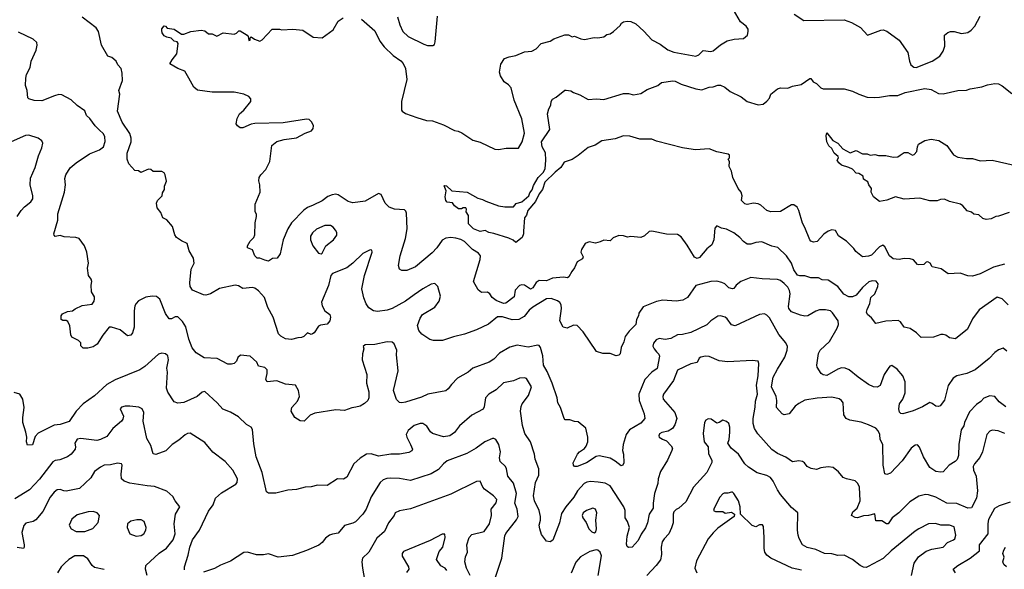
# Model space of a CAD drawing. Extents: x 1863118 to 1989590, y 394482 to 532474.
# Tile 78 of 215: x 1900434 to 1908473, y 474715 to 479202. Entities that reach past the tile are written whole.
import ezdxf

# ---------------------------------------------------------------- set-up
doc = ezdxf.new("R2010")
doc.units = 0

msp = doc.modelspace()

# ---------------------------------------------------------------- linework, layer by layer
at = {"layer": '0CON20XD'}
for points in [[(1903225.6, 479205.6), (1903335, 479111.2), (1903375, 479028), (1903410.2, 478980.2), (1903485, 478911.4), (1903547.4, 478867.4), (1903566, 478846), (1903585.6, 478804.4), (1903595.4, 478715), (1903550.8, 478535), (1903551.4, 478465), (1903556.2, 478455), (1903585, 478436.2), (1903677.5, 478405), (1903755, 478379.2), (1903805.6, 478375.6), (1903895, 478344), (1903985, 478298.8), (1904015, 478293.3), (1904045, 478278.8), (1904135, 478220), (1904195, 478201.4), (1904315, 478146), (1904345, 478142), (1904405, 478154.2), (1904505.8, 478154.2), (1904536.9, 478205), (1904555.5, 478275), (1904534, 478394), (1904471.8, 478545), (1904447.5, 478645), (1904425, 478671.1), (1904390.6, 478695), (1904359.4, 478745), (1904353.1, 478775), (1904361.7, 478838.3), (1904393.3, 478885), (1904430.8, 478899.2), (1904485, 478911.2), (1904555, 478940), (1904615, 478946.2), (1904650, 478965), (1904692.3, 479007.7), (1904765, 479025.8), (1904795, 479045.7), (1904885, 479078), (1904915, 479078), (1904945, 479063.3), (1904965, 479068.8), (1905015, 479046), (1905045, 479040), (1905125, 479056), (1905155, 479053.8), (1905205, 479061.2), (1905229.3, 479080.7), (1905255, 479086.7), (1905282.5, 479105), (1905337.5, 479155), (1905347.5, 479175), (1905365, 479186), (1905395, 479190), (1905425, 479187.5), (1905465, 479168), (1905529.8, 479109.8), (1905595, 479038.6), (1905662.8, 479002.8), (1905726.3, 478956.3), (1905775, 478936.7), (1905955, 478905.6), (1905980, 478915), (1906015, 478950), (1906077.1, 478942.9), (1906095, 478949.2), (1906155, 478998.1), (1906211.4, 479028.6), (1906266.6, 479043.4), (1906345, 479049.4), (1906375.6, 479075), (1906383.3, 479105), (1906381.1, 479125), (1906365, 479148.9), (1906318.5, 479185), (1906243.8, 479315)], [(1908495, 476496.2), (1908465, 476520), (1908425, 476506.2), (1908395.7, 476484.3), (1908350, 476435), (1908235, 476344.4), (1908166.4, 476313.6), (1908085, 476295.6), (1908054.5, 476275.5), (1908015.6, 476215), (1907985, 476096.7), (1907950.7, 476049.3), (1907935, 476043.3), (1907915, 476046.2), (1907885, 476070), (1907865, 476077.5), (1907805, 476041.1), (1907730.2, 476009.8), (1907645, 475985.7), (1907628.3, 475988.3), (1907618.7, 475998.7), (1907611.1, 476025), (1907617.5, 476065), (1907645.5, 476104.5), (1907663.8, 476155), (1907664.4, 476245), (1907645.5, 476295.5), (1907598.7, 476348.7), (1907555, 476378.8), (1907537.7, 476372.3), (1907523.8, 476355), (1907492, 476305), (1907458.8, 476215), (1907435, 476201.2), (1907405, 476206), (1907365, 476224.2), (1907279.2, 476285), (1907208, 476345), (1907175, 476358.5), (1907145, 476358.8), (1907115, 476349.6), (1907025, 476296.7), (1906995, 476303.3), (1906978.8, 476315), (1906946.2, 476365), (1906942.3, 476382.3), (1906955, 476477.5), (1906971.2, 476505), (1907045, 476574), (1907107.5, 476685), (1907120, 476715), (1907115.7, 476745), (1907070.4, 476810.4), (1907053.3, 476825), (1907014.6, 476834.6), (1906965, 476833.1), (1906935, 476823.8), (1906868.8, 476785), (1906845, 476781.1), (1906808.7, 476788.7), (1906735, 476818), (1906714.2, 476845), (1906710.3, 476860.3), (1906725.4, 476965), (1906720.5, 476990.5), (1906705, 477018.6), (1906675, 477048.6), (1906645, 477071.9), (1906620.9, 477080.9), (1906495.9, 477085.9), (1906405, 477098), (1906323.3, 477065), (1906284.3, 477035.7), (1906265, 477006.7), (1906255, 477004.2), (1906225, 477014.3), (1906190.8, 477045), (1906167.4, 477057.4), (1906125, 477067.7), (1906076.7, 477065), (1905955, 477031.4), (1905886, 476935), (1905848.3, 476911.7), (1905795, 476904.3), (1905685, 476911.9), (1905635, 476900.8), (1905525, 476858.1), (1905490, 476805), (1905487.5, 476785), (1905470.6, 476755), (1905464.4, 476715), (1905410.9, 476659.1), (1905378.8, 476615), (1905367.6, 476572.4), (1905346.2, 476525), (1905336.1, 476473.9), (1905325, 476462.5), (1905305, 476457.5), (1905256.4, 476476.4), (1905195, 476477.5), (1905145, 476492.5), (1905036.2, 476655), (1904985, 476706.7), (1904955, 476707.5), (1904905, 476683.8), (1904872.7, 476692.7), (1904844.5, 476745), (1904857.9, 476845), (1904854.6, 476874.6), (1904843.4, 476893.4), (1904825, 476907.5), (1904775, 476926.4), (1904736.4, 476923.6), (1904625, 476855.6), (1904595, 476831.4), (1904552, 476778), (1904510, 476755), (1904455, 476751.5), (1904375, 476775.5), (1904335, 476775.6), (1904263.2, 476716.8), (1904165, 476670), (1904065, 476634.2), (1903975, 476614), (1903886.1, 476583.9), (1903812.3, 476582.3), (1903781.7, 476591.7), (1903718, 476635), (1903694.4, 476664.4), (1903682.9, 476705), (1903704.4, 476765.6), (1903722, 476795), (1903824.3, 476855), (1903860.5, 476905), (1903869.5, 476945), (1903847.5, 477025), (1903825, 477048.8), (1903795, 477042.5), (1903726.2, 477005), (1903653.8, 476955), (1903584.4, 476905.6), (1903475.7, 476844.3), (1903435, 476830), (1903355, 476818.6), (1903323.3, 476825), (1903285, 476851.2), (1903263.7, 476883.7), (1903245, 476931.2), (1903227.8, 477005), (1903250, 477115), (1903312.5, 477305), (1903310, 477320), (1903295, 477322.5), (1903235.9, 477294.1), (1903155.7, 477214.3), (1903105, 477176), (1902988.8, 477131.2), (1902975.8, 477114.2), (1902956.9, 477033.1), (1902897.5, 476895), (1902904.3, 476865), (1902925.6, 476825.6), (1902965.7, 476795), (1902972.5, 476775), (1902965.8, 476744.2), (1902945, 476716.7), (1902891.7, 476708.3), (1902875, 476700), (1902837.5, 476645), (1902825, 476636.7), (1902815, 476633.3), (1902783.8, 476646.2), (1902755, 476616.7), (1902735, 476606.7), (1902705, 476606.2), (1902655, 476591.2), (1902605, 476596.2), (1902567.7, 476617.7), (1902547.3, 476637.3), (1902504.4, 476775), (1902461.5, 476851.5), (1902432.5, 476935), (1902385, 476988.2), (1902355, 477010.6), (1902335, 477016.9), (1902255, 477008.1), (1902220.3, 477030.3), (1902195, 477036), (1902065, 477008), (1901992.5, 476965), (1901953.9, 476953.9), (1901935.9, 476955.9), (1901844.4, 476994.4), (1901827.5, 477025), (1901824.5, 477054.5), (1901833.9, 477165), (1901857.7, 477215), (1901853.3, 477255), (1901818.6, 477315), (1901801.2, 477375), (1901755, 477396.7), (1901713.8, 477425), (1901701.2, 477445), (1901682.5, 477515), (1901635, 477567.5), (1901603.6, 477583.6), (1901587, 477627), (1901557.5, 477665), (1901552.5, 477705), (1901560, 477725), (1901596.7, 477765), (1901601.2, 477788.8), (1901617.5, 477815), (1901617, 477843), (1901632.5, 477885), (1901622.5, 477935), (1901613, 477953), (1901595, 477962.5), (1901525, 477962.5), (1901505, 477980), (1901485, 477981.2), (1901423.6, 477953.6), (1901405, 477967.5), (1901375, 477972.5), (1901326.7, 478025), (1901312.5, 478065), (1901311.7, 478111.7), (1901343.3, 478205), (1901344.3, 478234.3), (1901332.4, 478272.4), (1901271.5, 478365), (1901233.8, 478456.2), (1901253.3, 478595), (1901244.2, 478625), (1901273.8, 478705), (1901271.2, 478765), (1901263.3, 478805), (1901236.7, 478835), (1901222.5, 478865), (1901187.5, 478895), (1901154, 478904), (1901103.3, 478995), (1901078, 479105), (1901059.2, 479135), (1900945, 479222.2)], [(1906315, 477424.4), (1906265, 477462.7), (1906205, 477492.2), (1906165, 477500), (1906125, 477520), (1906110.3, 477499.7), (1906100.6, 477405), (1906084.4, 477365.6), (1906045, 477331.2), (1905985, 477262), (1905965, 477252), (1905945, 477264), (1905885, 477362.5), (1905835, 477429.2), (1905805, 477447.5), (1905715, 477450), (1905595, 477476.7), (1905575, 477472.5), (1905535, 477437.5), (1905506.4, 477423.6), (1905425, 477432.5), (1905397, 477427), (1905365, 477437.5), (1905325, 477440), (1905279.3, 477420.7), (1905255, 477396.7), (1905205, 477403.3), (1905175, 477387.5), (1905135, 477377.5), (1905085, 477390), (1905052.5, 477375), (1905020, 477325), (1905016.2, 477305), (1905034, 477265), (1905030, 477250), (1904985.8, 477225), (1904965, 477176.2), (1904942.4, 477147.6), (1904918.3, 477101.7), (1904906.1, 477096.1), (1904875, 477100.6), (1904815, 477095.9), (1904785, 477091.3), (1904735, 477070.7), (1904675, 477072.7), (1904652.1, 477057.9), (1904625, 477012.4), (1904605, 477001.9), (1904555, 477033.9), (1904535, 477037.3), (1904515, 477032.2), (1904478.5, 476995), (1904471.2, 476938.8), (1904403.2, 476886.8), (1904385, 476884.1), (1904325, 476909.8), (1904291.6, 476935), (1904272.9, 476965), (1904255, 476978.8), (1904205.6, 476975.6), (1904176.8, 476996.8), (1904140.8, 477065), (1904193.1, 477245), (1904195.7, 477275.7), (1904180, 477295), (1904132.5, 477325), (1904065, 477392.5), (1904035, 477408.8), (1903995, 477419.7), (1903955, 477424.6), (1903915, 477420), (1903885, 477403.1), (1903841.2, 477338.8), (1903801.5, 477298.5), (1903665, 477185.4), (1903595, 477154), (1903555, 477153.5), (1903536.4, 477166.4), (1903526.9, 477195), (1903539.6, 477275), (1903585.3, 477415), (1903599.3, 477495), (1903592.6, 477622.6), (1903587.9, 477637.9), (1903575, 477650.8), (1903495, 477655.5), (1903451.9, 477671.9), (1903417.8, 477705), (1903385.6, 477775), (1903365, 477784.3), (1903255, 477720.8), (1903155, 477708), (1903115, 477717.5), (1903035, 477771.9), (1903015, 477776.7), (1902986.8, 477773.2), (1902950, 477760), (1902905, 477722.5), (1902831.4, 477688.6), (1902785, 477668.1), (1902755, 477646.7), (1902652.7, 477545), (1902622.9, 477495), (1902585.8, 477405), (1902560.5, 477289.5), (1902537.5, 477255), (1902498.3, 477251.7), (1902465, 477232), (1902435, 477238), (1902395, 477256), (1902374.2, 477254.2), (1902355.6, 477275.6), (1902335, 477323.3), (1902295, 477338.8), (1902294.6, 477355.4), (1902316.6, 477393.4), (1902346.7, 477425), (1902353.3, 477445), (1902356.7, 477545), (1902367.5, 477595), (1902366.7, 477615), (1902356.7, 477635), (1902357.5, 477695), (1902398, 477795), (1902396.2, 477855), (1902387, 477887), (1902390, 477915), (1902402, 477935), (1902445, 477978), (1902475.6, 478045), (1902493.7, 478176.3), (1902535, 478207.1), (1902593, 478223), (1902695, 478237.5), (1902764.6, 478275.4), (1902816, 478295), (1902830.6, 478315), (1902832.9, 478335), (1902818.6, 478365), (1902797.8, 478387.8), (1902775, 478390.6), (1902585, 478360), (1902355, 478355.6), (1902325, 478349.5), (1902255, 478318.8), (1902235, 478320), (1902212.5, 478335), (1902203, 478353), (1902208.8, 478395), (1902230, 478435), (1902265.7, 478465), (1902320.8, 478535), (1902320.8, 478555), (1902305.7, 478575), (1902265, 478594.7), (1902185, 478610.2), (1902005, 478611.6), (1901885, 478626.2), (1901855, 478650.8), (1901815.5, 478725), (1901783.2, 478783.2), (1901726.7, 478805), (1901661.2, 478841.2), (1901678.1, 478875), (1901716.7, 478925), (1901727.7, 479007.7), (1901720.5, 479020.5), (1901695, 479028), (1901670.6, 479050.6), (1901635, 479058.5), (1901615, 479070), (1901598.6, 479095), (1901594.2, 479115), (1901595, 479126.7), (1901615, 479152.5), (1901625, 479150), (1901637.5, 479132.5), (1901695.6, 479125.6), (1901755.7, 479084.3), (1901775, 479084), (1901832.9, 479107.1), (1901915, 479118.1), (1901945, 479111.2), (1901975, 479086), (1902005, 479085.8), (1902045, 479067.1), (1902095, 479094), (1902185, 479083.5), (1902205, 479091.9), (1902225, 479111.4), (1902235, 479111.1), (1902291.2, 479075), (1902300, 479065), (1902305, 479033.8), (1902316.2, 479035), (1902317.5, 479055), (1902325, 479062.5), (1902352.5, 479042.5), (1902395, 479027.1), (1902415, 479037.5), (1902495, 479124), (1902555, 479126), (1902575, 479118.8), (1902665, 479124), (1902745, 479116.9), (1902829.6, 479059.6), (1902905, 479053.1), (1902995, 479120), (1903035, 479191.4), (1903075, 479218.8)], [(1903518.2, 479225), (1903539.4, 479160.6), (1903561.5, 479105), (1903605, 479065.6), (1903735, 479002.5), (1903765, 478992), (1903808.3, 478991.7), (1903820.7, 478999.3), (1903827.3, 479022.7), (1903845, 479230)], [(1906757.6, 479247.6), (1906835.7, 479195.7), (1907165, 479200), (1907225, 479180.6), (1907298.7, 479138.7), (1907357, 479077), (1907464, 479116), (1907485, 479118.8), (1907515, 479108.8), (1907615, 479034), (1907685.8, 478935), (1907698.5, 478865), (1907710, 478835), (1907734.5, 478814.5), (1907755, 478812.9), (1907885, 478863.3), (1907945.6, 478905), (1907973.3, 478945), (1907988.9, 478985), (1907986.2, 479075), (1908011.7, 479098.3), (1908033.9, 479106.1), (1908065, 479106.7), (1908125, 479089.2), (1908175, 479096.9), (1908204, 479116), (1908231.7, 479148.3), (1908275, 479231.2)], [(1901083.6, 478303.6), (1901052, 478335), (1901007.5, 478395), (1900979.1, 478419.1), (1900965, 478459.2), (1900905, 478502), (1900855, 478548.6), (1900778.6, 478588.6), (1900755, 478591.1), (1900718.3, 478581.7), (1900615, 478540), (1900551.7, 478541.7), (1900510, 478555), (1900500, 478565), (1900496.7, 478625), (1900481.2, 478665), (1900484.2, 478725), (1900491.4, 478755), (1900518.8, 478811.2), (1900529.4, 478865), (1900569.3, 478955), (1900576.9, 478995), (1900574.5, 479015), (1900544.1, 479044.1), (1900425, 479100.7)], [(1908475, 477205.6), (1908385, 477181.2), (1908275, 477128.5), (1908215, 477107.5), (1908175, 477112), (1908113.6, 477133.6), (1908015, 477126.7), (1907957.7, 477167.7), (1907885, 477183.3), (1907866.7, 477215), (1907850, 477225), (1907836.4, 477223.6), (1907815.8, 477204.2), (1907775, 477200), (1907765, 477203.3), (1907732.3, 477242.3), (1907705, 477251.2), (1907655, 477252.5), (1907615, 477244), (1907565, 477248.8), (1907535, 477273.8), (1907498.3, 477348.3), (1907480.7, 477360.7), (1907453, 477347), (1907389.3, 477280.7), (1907365, 477271.1), (1907315, 477265.8), (1907260.3, 477310.3), (1907243.8, 477335), (1907185, 477393.8), (1907154.2, 477414.2), (1907118.8, 477438.8), (1907095, 477480), (1907065, 477485.8), (1907035, 477475.8), (1906999.7, 477450.3), (1906945, 477392.5), (1906915, 477385.8), (1906895, 477394), (1906884.3, 477405), (1906846, 477505), (1906825, 477542.5), (1906797.1, 477645), (1906781.3, 477671.3), (1906755, 477692), (1906735, 477692), (1906645, 477637.5), (1906567.6, 477632.4), (1906535, 477643.3), (1906485, 477688), (1906465, 477698.6), (1906425, 477704.2), (1906375, 477693.3), (1906355, 477700), (1906327.5, 477725), (1906332, 477765), (1906326.2, 477795), (1906301.2, 477825), (1906256.7, 477915), (1906247, 477967), (1906227.5, 478005), (1906230, 478045), (1906220, 478065), (1906230, 478075), (1906230, 478095), (1906220, 478105), (1906125, 478124), (1906065, 478148.1), (1905951.2, 478138.8), (1905898.9, 478148.9), (1905845, 478157.1), (1905635, 478210.5), (1905595, 478228.1), (1905496.7, 478226.7), (1905415, 478251.2), (1905365, 478253.8), (1905295, 478229.2), (1905187.7, 478212.3), (1905131.7, 478178.3), (1905075, 478158.8), (1904995, 478093.8), (1904945, 478061.2), (1904879.7, 478040.3), (1904852.9, 477995), (1904805, 477958.5), (1904720.8, 477875), (1904702.2, 477815), (1904675, 477780), (1904645, 477718.9), (1904584.3, 477645), (1904572.2, 477607.8), (1904555.8, 477585), (1904546.7, 477475), (1904546.7, 477455), (1904536.1, 477423.9), (1904485, 477382.5), (1904462.5, 477402.5), (1904428.9, 477418.9), (1904305, 477457.5), (1904264.2, 477464.2), (1904235, 477480), (1904195, 477474.4), (1904140, 477495), (1904097.5, 477535), (1904097.5, 477605), (1904080, 477635), (1904082.5, 477655), (1904077.5, 477665), (1904055, 477667.5), (1904041.7, 477658.3), (1904018.3, 477658.3), (1903983.6, 477683.6), (1903967, 477707), (1903925, 477712.5), (1903912.5, 477725), (1903907.5, 477755), (1903917.5, 477805), (1903900, 477845), (1903905, 477850), (1903920, 477845), (1903963.8, 477803.8), (1904087.5, 477795), (1904175, 477744.3), (1904213.8, 477735), (1904239.6, 477719.6), (1904342.8, 477682.8), (1904394.5, 477674.5), (1904465, 477675.6), (1904488.9, 477701.1), (1904535, 477714.4), (1904592.1, 477765), (1904600.7, 477789.3), (1904618, 477812), (1904630.2, 477849.8), (1904666.9, 477915), (1904708.8, 477955), (1904724.5, 477985), (1904730.8, 478055), (1904726.2, 478115), (1904699.2, 478165), (1904694.3, 478205), (1904762, 478305), (1904743.8, 478435), (1904753.8, 478475), (1904770, 478505), (1904774, 478535), (1904785.9, 478554.1), (1904815, 478570), (1904884.2, 478625.8), (1904895, 478626.7), (1904935, 478622.5), (1904955, 478606.7), (1905007.7, 478587.7), (1905075, 478552), (1905145, 478556.2), (1905205, 478550), (1905365, 478598.8), (1905405, 478600), (1905445, 478590), (1905505, 478598.8), (1905558.8, 478631.2), (1905643.6, 478666.4), (1905675, 478688.8), (1905767, 478703), (1905785, 478701.4), (1905835.7, 478675.7), (1905955, 478638.1), (1906005, 478628.6), (1906065, 478651.1), (1906096.6, 478653.4), (1906135, 478668.8), (1906155, 478666.7), (1906190.5, 478650.5), (1906235, 478616.2), (1906325, 478573.8), (1906375, 478533.8), (1906465, 478506.2), (1906505, 478513.3), (1906535, 478537.5), (1906555, 478562.5), (1906567.5, 478595), (1906621.7, 478638.3), (1906645, 478646.2), (1906705, 478644), (1906745, 478660), (1906815, 478673.3), (1906885, 478722.5), (1906895, 478722.5), (1906914.1, 478694.1), (1906940.3, 478680.3), (1906975, 478646), (1906995, 478638.6), (1907165, 478638), (1907235, 478620), (1907285, 478593.3), (1907355, 478571.2), (1907415, 478566.2), (1907455, 478571.2), (1907535, 478584.2), (1907605, 478582.9), (1907665, 478609.1), (1907825, 478642), (1907875, 478633.8), (1907935, 478599.2), (1907975, 478597.5), (1908095, 478623.8), (1908165, 478626.7), (1908195, 478638.8), (1908290, 478655), (1908335, 478671.2), (1908395, 478682), (1908425, 478678.8), (1908455, 478663.8), (1908535, 478598.9)], [(1900414.3, 477595), (1900447.1, 477645), (1900475, 477675.7), (1900526, 477715), (1900540.9, 477739.1), (1900540.5, 477765), (1900518.9, 477855), (1900522.6, 477907.4), (1900560, 477995), (1900588.7, 478091.3), (1900616, 478155), (1900624, 478195), (1900614.4, 478214.4), (1900584.6, 478234.6), (1900509.1, 478260.9), (1900482.6, 478257.4), (1900315.5, 478184.5)], [(1908485, 476042.5), (1908432, 476082), (1908395, 476127.1), (1908355, 476131.9), (1908305, 476112), (1908282.5, 476085), (1908245, 476061.4), (1908189.8, 476000.2), (1908147.1, 475915), (1908142.6, 475887.4), (1908121.1, 475855), (1908102.9, 475735), (1908098.6, 475645), (1908087.9, 475612.1), (1908073.3, 475595), (1908023.3, 475565), (1907975, 475511.2), (1907955, 475507.1), (1907915, 475514.4), (1907865, 475547.1), (1907813, 475633), (1907782, 475712), (1907765, 475730.8), (1907745, 475728), (1907712.5, 475705), (1907638.1, 475601.9), (1907545, 475498.8), (1907515, 475488.8), (1907496.7, 475495), (1907484.4, 475565), (1907481.9, 475735), (1907460, 475775), (1907457.8, 475815), (1907444.6, 475844.6), (1907425, 475867.1), (1907365, 475894.5), (1907305, 475915.5), (1907212.4, 475932.4), (1907181.2, 475945), (1907164.3, 475975), (1907157.5, 476075), (1907145, 476093.8), (1907125, 476107.1), (1907065, 476121.4), (1906945, 476112.9), (1906845, 476096), (1906795, 476070), (1906765, 476046), (1906715.7, 475984.3), (1906675.8, 475975.8), (1906658.8, 475985), (1906614, 476035), (1906616.8, 476093.2), (1906611.5, 476125), (1906573.3, 476205), (1906586.4, 476285), (1906621.3, 476348.7), (1906681.9, 476448.1), (1906700, 476505), (1906702.2, 476535), (1906688.5, 476565), (1906633.2, 476633.2), (1906555, 476769.2), (1906535, 476790.8), (1906515, 476800), (1906475.6, 476794.4), (1906275, 476704.2), (1906245, 476712), (1906211.3, 476761.3), (1906195, 476774.3), (1906155, 476784.4), (1906135, 476781.4), (1906078.6, 476745), (1906045, 476711.2), (1905915, 476648.2), (1905845, 476631.4), (1905805, 476630), (1905751.7, 476598.3), (1905705, 476592.5), (1905655, 476599.4), (1905630.7, 476589.3), (1905608.3, 476561.7), (1905604.2, 476535.8), (1905613.3, 476515), (1905635, 476490.4), (1905652.6, 476472.6), (1905659.2, 476455), (1905639.1, 476355), (1905595, 476324.6), (1905538.1, 476265), (1905490.5, 476145), (1905493.3, 476093.3), (1905534.3, 475985), (1905537.1, 475945), (1905505, 475909.5), (1905414.2, 475855), (1905385, 475816.7), (1905361.2, 475735), (1905356, 475685), (1905363.8, 475655), (1905366, 475585), (1905360, 475565), (1905345, 475558.8), (1905295, 475599.2), (1905255, 475621.2), (1905165, 475641.4), (1905141.2, 475635), (1905061.2, 475585), (1904985, 475554), (1904965, 475553.3), (1904955.9, 475565.9), (1904954.5, 475585), (1904988.6, 475655), (1905005.8, 475675), (1905045, 475700.6), (1905058.8, 475721.2), (1905073.1, 475755), (1905074.4, 475795), (1905057.3, 475867.3), (1904995, 475920), (1904965, 475921.2), (1904925, 475936.2), (1904886.7, 475936.7), (1904880, 475945), (1904848.6, 476035), (1904826.9, 476075), (1904823.3, 476115), (1904782.5, 476235), (1904741.3, 476331.3), (1904712.3, 476382.3), (1904706.9, 476456.9), (1904686.5, 476526.5), (1904675, 476541.2), (1904663.9, 476543.9), (1904585, 476528.9), (1904495, 476545.6), (1904435, 476527.8), (1904351.1, 476478.9), (1904305, 476430), (1904266.7, 476405), (1904135, 476357.1), (1904095, 476324), (1904008.8, 476275), (1903960, 476225), (1903932.7, 476187.3), (1903915, 476173.3), (1903765.8, 476144.2), (1903715, 476121.4), (1903585, 476080.6), (1903555, 476074.4), (1903535, 476078), (1903512, 476102), (1903485.9, 476174.1), (1903524.5, 476335), (1903511.9, 476465), (1903513.3, 476505), (1903490.8, 476555), (1903475, 476568.6), (1903435, 476571.9), (1903335, 476550.6), (1903255, 476547.5), (1903238.8, 476535), (1903244, 476515), (1903232.9, 476475), (1903231.9, 476425), (1903267.5, 476305), (1903266.7, 476235), (1903284.2, 476165), (1903283.8, 476115), (1903277.5, 476092.5), (1903250.7, 476069.3), (1903215, 476046.7), (1903179.3, 476039.3), (1903145, 476033.8), (1903085, 476011.2), (1903015, 476016.2), (1902845, 475988.8), (1902806.4, 475973.6), (1902756.1, 475923.9), (1902725, 475926.7), (1902680, 475955), (1902650, 476005), (1902656, 476035), (1902702.2, 476087.8), (1902719.1, 476125), (1902712.1, 476175), (1902685, 476218.1), (1902605, 476225.6), (1902535, 476254), (1902455, 476246.7), (1902443.8, 476265), (1902455.8, 476315), (1902454, 476345), (1902435, 476361.4), (1902385, 476374.2), (1902370, 476405), (1902315.5, 476455.5), (1902237.7, 476462.3), (1902216.2, 476445), (1902203.8, 476415), (1902185, 476396.2), (1902165, 476388.8), (1902135, 476388.8), (1902045.5, 476435.5), (1901940.5, 476440.5), (1901875, 476483.3), (1901843, 476523), (1901814.7, 476594.7), (1901791.2, 476695), (1901765, 476738.6), (1901725, 476776.7), (1901705, 476776.2), (1901675, 476760), (1901655, 476760), (1901624.4, 476804.4), (1901579.3, 476919.3), (1901551.3, 476941.3), (1901515, 476945.5), (1901465, 476936.5), (1901405, 476906.9), (1901385, 476886), (1901374.4, 476865), (1901367.8, 476825), (1901367.8, 476692.2), (1901355.8, 476645), (1901342.3, 476627.7), (1901315, 476621.2), (1901255, 476670.8), (1901185, 476692.5), (1901165, 476692.5), (1901112.7, 476627.3), (1901065.7, 476554.3), (1901035, 476531.2), (1900990.7, 476519.3), (1900951.7, 476521.7), (1900935, 476540), (1900932.5, 476565), (1900915, 476582.5), (1900860.7, 476610.7), (1900850.7, 476630.7), (1900844.2, 476704.2), (1900828.1, 476738.1), (1900815, 476746.2), (1900786.2, 476746.2), (1900773.3, 476755), (1900774, 476785), (1900785, 476801.2), (1900825, 476819.2), (1900865, 476826.2), (1900888.6, 476841.4), (1900945, 476868.8), (1901025, 476880), (1901042.5, 476905), (1901046.4, 476923.6), (1901045, 476940), (1901021.7, 476981.7), (1901017.5, 477035), (1901022.5, 477065), (1901017.5, 477085), (1900997.5, 477115), (1900987.5, 477175), (1900996.7, 477215), (1900983.3, 477305), (1900963.3, 477355), (1900920, 477415), (1900893, 477423), (1900798.3, 477428.3), (1900765, 477440), (1900725, 477433.3), (1900715, 477442.5), (1900712.9, 477455), (1900746.2, 477565), (1900746.1, 477616.1), (1900800.6, 477795), (1900808.1, 477855), (1900803, 477907), (1900812, 477935), (1900846.6, 477993.4), (1900895, 478034), (1901003.6, 478106.4), (1901085, 478139.2), (1901120, 478165), (1901133.4, 478206.6), (1901130, 478245), (1901119.2, 478269.2), (1901083.6, 478303.6)], [(1908511.7, 477628.3), (1908425, 477597.5), (1908403.6, 477596.4), (1908365, 477576.2), (1908325, 477570), (1908298, 477578), (1908265, 477610), (1908225, 477613.3), (1908205, 477631.2), (1908170.8, 477640.8), (1908135, 477683.3), (1908115, 477696.2), (1908025, 477717.5), (1907985, 477737.1), (1907952.5, 477735), (1907924.2, 477724.2), (1907865, 477722.9), (1907785, 477745.8), (1907655, 477736.2), (1907585, 477756.2), (1907515, 477730), (1907455, 477717.5), (1907406.4, 477756.4), (1907387.5, 477795), (1907390, 477825), (1907367.5, 477855), (1907359.3, 477879.3), (1907325, 477900), (1907320, 477925), (1907285, 477947.5), (1907265, 477950), (1907235, 477981.2), (1907205, 477996.7), (1907144.1, 478014.1), (1907123, 478033), (1907107.5, 478055), (1907118.8, 478075), (1907116.2, 478085), (1907083.3, 478113.3), (1907065, 478151.2), (1907042, 478172), (1907025.6, 478205), (1907018.6, 478255), (1907025, 478277.5), (1907073.3, 478215), (1907115, 478193.3), (1907155, 478148), (1907215, 478116.7), (1907265, 478133.3), (1907315, 478106.7), (1907355, 478107.5), (1907377, 478097), (1907415, 478102.5), (1907445, 478093.3), (1907505, 478093.8), (1907565, 478080), (1907605, 478083.8), (1907623.3, 478096.7), (1907655, 478117.5), (1907687, 478117), (1907725, 478097.5), (1907738.3, 478101.7), (1907760, 478125), (1907763.3, 478165), (1907774.1, 478185.9), (1907825, 478216.7), (1907875, 478228), (1907940, 478215), (1908005, 478175.6), (1908059.4, 478099.4), (1908095, 478080.4), (1908165, 478069.1), (1908215, 478068.4), (1908275, 478050), (1908375, 478056), (1908555, 478014.5)], [(1902895, 477290), (1902903.6, 477296.4), (1902934.4, 477355.6), (1902996.2, 477405), (1903023.8, 477443.8), (1903022.5, 477465), (1903012.9, 477485), (1902995, 477507.5), (1902972.4, 477522.4), (1902925, 477521.9), (1902857.6, 477492.4), (1902825, 477462), (1902810, 477435), (1902808.1, 477405), (1902827.1, 477355), (1902875, 477296.2), (1902895, 477290)], [(1908505.8, 476875), (1908455, 476924.2), (1908415, 476937.5), (1908266.8, 476833.2), (1908215, 476760), (1908172.5, 476675), (1908075, 476596), (1908025, 476606.2), (1907995, 476626.2), (1907975, 476632), (1907955, 476631.2), (1907895, 476611.2), (1907795, 476608.8), (1907756.2, 476645), (1907705, 476680), (1907655, 476692), (1907625, 476736.2), (1907605.9, 476745.9), (1907505, 476740), (1907425, 476722.5), (1907387.7, 476767.7), (1907356, 476795), (1907349.4, 476815), (1907352.5, 476835), (1907376.7, 476885), (1907384.2, 476935), (1907416, 476964), (1907441.4, 477025), (1907444.2, 477045), (1907426.6, 477066.6), (1907395, 477071.4), (1907367.9, 477062.1), (1907315.8, 477015), (1907265, 476952.9), (1907235, 476939.5), (1907205, 476940.4), (1907162.7, 476962.7), (1907115.2, 477025.2), (1907035, 477075.5), (1906985, 477079.2), (1906955, 477094.2), (1906895, 477095.6), (1906845, 477111.9), (1906805, 477111.1), (1906785, 477117.8), (1906755, 477161.4), (1906736.2, 477215), (1906695.3, 477275.3), (1906625, 477342.9), (1906575, 477352.9), (1906495, 477389.5), (1906445, 477382.5), (1906405, 477368.9), (1906375, 477370.6), (1906345, 477391.9), (1906315, 477424.4)], [(1908476.7, 475825), (1908424.2, 475845.8), (1908375, 475851.9), (1908355, 475844.2), (1908330, 475815), (1908296.6, 475673.4), (1908272.9, 475627.1), (1908229.2, 475575), (1908220, 475555), (1908222.2, 475525), (1908244.7, 475475), (1908255.5, 475355), (1908245.5, 475295), (1908205, 475218), (1908175, 475213.3), (1908085, 475253.4), (1908003.3, 475255), (1907915, 475304.5), (1907855, 475324.4), (1907830, 475325), (1907775, 475312.9), (1907702.9, 475267.1), (1907613.1, 475176.9), (1907558.9, 475135), (1907525.6, 475085), (1907512.5, 475085), (1907472.1, 475112.1), (1907425, 475110), (1907416.7, 475166.7), (1907365.4, 475154.6), (1907325, 475152.7), (1907275, 475134.5), (1907255, 475137.1), (1907226.7, 475155), (1907237.1, 475185), (1907273.1, 475215), (1907296.2, 475275), (1907290.8, 475385), (1907276.5, 475416.5), (1907256.6, 475436.6), (1907185, 475452.5), (1907156.7, 475465), (1907119.7, 475509.7), (1907075, 475546.7), (1907035, 475552), (1906975, 475543.1), (1906941.2, 475531.2), (1906897.3, 475537.3), (1906864.4, 475554.4), (1906843.3, 475585), (1906825.9, 475595.9), (1906795, 475601.2), (1906745, 475592), (1906690.9, 475630.9), (1906621.7, 475661.7), (1906575, 475692.9), (1906461.4, 475821.4), (1906434.5, 475865), (1906422.9, 475905), (1906422.1, 475945), (1906439.1, 476039.1), (1906442.4, 476087.6), (1906457.2, 476145), (1906451.3, 476218.7), (1906464.6, 476295), (1906470, 476395), (1906462.5, 476415), (1906415, 476421.2), (1906215, 476410), (1906145, 476418), (1906065, 476451.2), (1906035, 476454), (1905995, 476447.1), (1905982.4, 476437.6), (1905965, 476404.2), (1905915, 476393.1), (1905805, 476340.8), (1905773.7, 476256.3), (1905690.8, 476145), (1905684.3, 476125), (1905688, 476105), (1905782.9, 475995), (1905799.2, 475945), (1905782.9, 475895), (1905764.2, 475865), (1905727.8, 475842.2), (1905677.6, 475832.4), (1905658.3, 475821.7), (1905652.5, 475805), (1905655.8, 475795), (1905682.3, 475777.7), (1905715, 475764), (1905754.3, 475724.3), (1905763.8, 475705), (1905760, 475685), (1905722.5, 475605), (1905665.6, 475514.4), (1905647.1, 475455), (1905644.2, 475415), (1905618.1, 475335), (1905605.6, 475255.6), (1905607.1, 475215), (1905573.5, 475165), (1905560, 475095), (1905545, 475054.2), (1905508.1, 475001.9), (1905485, 474950.8), (1905435, 474896.7), (1905405, 474893.3), (1905395, 474902.5), (1905389.7, 474919.7), (1905393.3, 474985), (1905412.5, 475055), (1905398.2, 475105), (1905378.9, 475135), (1905377.7, 475195), (1905367.1, 475225), (1905255, 475395.6), (1905215, 475417.7), (1905157, 475427), (1905095, 475432.5), (1905065, 475427.5), (1905043.1, 475415), (1904987.8, 475355), (1904959.5, 475305), (1904892.2, 475225), (1904859, 475171), (1904841.4, 475095), (1904787.6, 474952.4), (1904765, 474938), (1904735.9, 474945.9), (1904695, 475000), (1904680, 475045), (1904675.6, 475075), (1904687.7, 475115), (1904687.8, 475145), (1904675.4, 475195), (1904638.9, 475275), (1904628.6, 475315), (1904645.8, 475424.2), (1904672.5, 475485), (1904672.5, 475535), (1904641.9, 475615), (1904638.6, 475655), (1904605.5, 475755.5), (1904559.2, 475825), (1904540.3, 475890.3), (1904524, 476005), (1904528, 476045), (1904536.2, 476065), (1904588, 476135), (1904611.9, 476205), (1904572.1, 476272.1), (1904555, 476279.4), (1904515, 476275.8), (1904465, 476254.4), (1904385, 476236.7), (1904325, 476181.4), (1904264, 476145), (1904236.3, 476113.7), (1904227.8, 476042.2), (1904217.6, 476022.4), (1904125, 475974.2), (1904025, 475885.8), (1903985, 475832), (1903945, 475804.3), (1903895, 475795.7), (1903805, 475822.5), (1903787.6, 475837.6), (1903757.5, 475885), (1903725, 475904.3), (1903705, 475905.6), (1903655, 475888.1), (1903605, 475848), (1903590.8, 475815), (1903594.2, 475795), (1903624.3, 475735), (1903641.2, 475695), (1903637.1, 475682.9), (1903610.3, 475669.7), (1903534.5, 475655.5), (1903464.5, 475655.5), (1903365, 475639.4), (1903303, 475657), (1903265, 475654.3), (1903215, 475622.9), (1903162.7, 475577.3), (1903105, 475466.2), (1903078.3, 475451.7), (1903030, 475455), (1902945, 475398), (1902865, 475402.5), (1902815, 475388), (1902765, 475386), (1902695, 475367.5), (1902625, 475360), (1902525, 475336.7), (1902465, 475337.5), (1902448.3, 475348.3), (1902414.5, 475504.5), (1902365, 475632.5), (1902345, 475740), (1902335, 475856.7), (1902323.8, 475875), (1902286.6, 475896.6), (1902220.6, 475960.6), (1902155, 475997.8), (1902092.4, 476022.4), (1902045.8, 476075), (1901945, 476165.8), (1901925, 476160.8), (1901884.6, 476125.4), (1901775, 476077.5), (1901725, 476070.8), (1901695, 476081.2), (1901645, 476161.2), (1901633.6, 476193.6), (1901642.2, 476325), (1901636.6, 476356.6), (1901648.9, 476425), (1901645, 476456.7), (1901625, 476475.6), (1901595, 476480), (1901567.6, 476472.4), (1901455, 476370.8), (1901416.7, 476345), (1901215, 476261.9), (1901146, 476224), (1901045, 476130.5), (1900952, 476065), (1900894.4, 476005.6), (1900838.3, 475921.7), (1900765, 475897.1), (1900715, 475890.8), (1900584.3, 475825.7), (1900559.7, 475800.3), (1900537.7, 475732.3), (1900498.3, 475728.3), (1900489.2, 475755), (1900491.8, 475795), (1900485.5, 475835), (1900460, 475915), (1900459.4, 475955), (1900470.5, 476035), (1900460, 476105), (1900435.8, 476145.8), (1900388.3, 476158.3)], [(1901780.3, 474710.3), (1901780, 474735), (1901810.3, 474830.3), (1901823.9, 474895), (1901845.4, 474955), (1901901.9, 475035), (1901975, 475188.8), (1902015, 475241.2), (1902033.5, 475295), (1902080.9, 475339.1), (1902200.2, 475409.8), (1902210, 475425), (1902211.9, 475455), (1902175, 475523.3), (1902113.3, 475595), (1902012.3, 475672.3), (1901945, 475750), (1901825.9, 475825.9), (1901805, 475824), (1901785, 475814), (1901735, 475769.4), (1901679.2, 475735), (1901626.7, 475683.3), (1901545, 475652.9), (1901525, 475656.7), (1901505.6, 475725), (1901472.6, 475782.6), (1901443.1, 475925), (1901448.6, 475995), (1901434.4, 476024.4), (1901407.6, 476037.6), (1901335, 476045.7), (1901295, 476045.8), (1901265, 476038), (1901253.8, 476025), (1901282, 475965), (1901277.9, 475942.1), (1901265.4, 475924.6), (1901195, 475864.2), (1901145, 475800), (1901095.5, 475774.5), (1901065, 475766.7), (1900935, 475783.5), (1900905, 475778.1), (1900885.7, 475745), (1900891.4, 475715), (1900887.5, 475695), (1900855, 475654.2), (1900825.5, 475634.5), (1900762.5, 475607.5), (1900725, 475603.6), (1900705, 475591.2), (1900595, 475451.4), (1900515.6, 475365), (1900395, 475291.5)], [(1907716, 474665), (1907736.7, 474765), (1907772.6, 474817.4), (1907835, 474864.2), (1907880.9, 474879.1), (1907974.2, 474895.8), (1908010, 474935), (1908058, 474955), (1908068.6, 474965), (1908077.1, 474995), (1908062.9, 475062.9), (1908025, 475074.4), (1907955, 475075.5), (1907911.4, 475088.6), (1907855, 475085.6), (1907776.2, 475045), (1907744.6, 475025.4), (1907549.2, 474865), (1907485, 474802.9), (1907363, 474737), (1907345, 474730.8), (1907325, 474732.5), (1907296.7, 474745), (1907234.1, 474794.1), (1907165, 474830), (1907115, 474828), (1907065, 474840), (1907004.3, 474844.3), (1906935, 474876), (1906865, 474894), (1906826.7, 474915), (1906797.3, 474967.3), (1906789.2, 474995), (1906784.4, 475035), (1906787.5, 475175), (1906735, 475218.8), (1906645.7, 475325), (1906620.6, 475365), (1906585, 475436), (1906563.9, 475463.9), (1906535, 475480.5), (1906455, 475501.4), (1906385, 475549.2), (1906355.5, 475575.5), (1906304.1, 475654.1), (1906242.2, 475705), (1906216.9, 475745), (1906227.5, 475775), (1906232.9, 475835), (1906232.5, 475875), (1906223.8, 475905), (1906205, 475921.2), (1906175, 475933.3), (1906145, 475913.3), (1906125, 475908.8), (1906080.8, 475940.8), (1906055, 475943.8), (1906036.1, 475933.9), (1906025, 475912.5), (1906014.4, 475825), (1906023.1, 475755), (1906054.7, 475714.7), (1906058.7, 475658.7), (1906086.5, 475605), (1906085, 475586.7), (1906045, 475506.2), (1905935.6, 475385), (1905873.1, 475265), (1905815.2, 475214.8), (1905795, 475204.6), (1905775.3, 475184.7), (1905770, 475165), (1905770.8, 475095), (1905756.9, 475053.1), (1905735.4, 475004.6), (1905695.5, 474964.5), (1905680.7, 474939.3), (1905672.9, 474895), (1905674.2, 474835), (1905665, 474793.3), (1905630.8, 474745), (1905555.7, 474665)], [(1904314.3, 474635), (1904371.4, 474805), (1904395, 474987.5), (1904403.7, 475006.3), (1904491.4, 475118.6), (1904504.4, 475145), (1904497.1, 475205), (1904477.1, 475255), (1904491.2, 475335), (1904465, 475418.6), (1904419.4, 475475), (1904410, 475535), (1904400, 475555), (1904356.7, 475595), (1904351.1, 475625), (1904361.1, 475675), (1904346.9, 475735), (1904321.2, 475775), (1904305, 475784), (1904295, 475782.5), (1904233, 475757), (1904160, 475705), (1904085, 475661.8), (1903925, 475600), (1903895, 475576.9), (1903855, 475530.6), (1903795, 475495.5), (1903625, 475440), (1903536, 475456), (1903465, 475460.4), (1903432.4, 475457.6), (1903402, 475445), (1903376.2, 475423.8), (1903303, 475307), (1903262.9, 475205), (1903237.1, 475165), (1903175, 475102.5), (1903155, 475090.8), (1903085, 475072), (1903035, 475009.2), (1902987.2, 475002.8), (1902965, 474993.3), (1902930.6, 474969.4), (1902903.8, 474935), (1902876.8, 474913.2), (1902775, 474868), (1902661.2, 474828.8), (1902545, 474814), (1902465, 474841.2), (1902425, 474832.5), (1902367.7, 474832.3), (1902295, 474854.5), (1902265, 474852.3), (1902155, 474781.5), (1902075, 474749.5), (1902025, 474721.5), (1901935, 474691.1)], [(1901475.4, 474665.4), (1901460.6, 474715), (1901464.3, 474745), (1901573.3, 474846.7), (1901632.2, 474887.8), (1901688.5, 474955), (1901704.6, 475005), (1901694.5, 475085), (1901706.2, 475165), (1901743.3, 475225), (1901704.2, 475274.2), (1901685, 475310), (1901635, 475353.3), (1901535, 475392), (1901475, 475395.7), (1901335, 475418.6), (1901286.7, 475435), (1901266.2, 475455), (1901262.3, 475492.3), (1901271.2, 475565), (1901265, 475576.7), (1901232.3, 475582.3), (1901175, 475567.3), (1901125.5, 475564.5), (1901095, 475550), (1901045, 475512.5), (1901015, 475460.8), (1900923.9, 475376.1), (1900815, 475353.3), (1900795, 475354.4), (1900765, 475366.9), (1900741.2, 475365), (1900715.7, 475345), (1900683.1, 475305), (1900623.5, 475186.5), (1900565, 475118), (1900545, 475104.3), (1900485, 475092), (1900468, 475072), (1900450.7, 475015), (1900471.1, 474915), (1900471.9, 474895), (1900465.6, 474884.4), (1900415, 474893.8)], [(1904112.8, 474665), (1904081.5, 474725), (1904070, 474775), (1904073.2, 474816.8), (1904090.8, 474855), (1904085.6, 474915), (1904104.5, 474975), (1904125, 474999.5), (1904228, 475025), (1904269.1, 475085), (1904286.4, 475155), (1904284.4, 475205), (1904323.4, 475256.6), (1904329.2, 475285), (1904302.5, 475315), (1904228.7, 475368.7), (1904215.5, 475385), (1904195, 475433.3), (1904165, 475432.5), (1903955, 475329.2), (1903625, 475210), (1903535, 475191.2), (1903500, 475175), (1903491.2, 475155), (1903445.6, 475095), (1903412.2, 475025), (1903350.4, 474969.6), (1903284.2, 474855), (1903233.8, 474805), (1903228, 474775), (1903232, 474725), (1903249.5, 474630.5)], [(1906816.9, 474706.9), (1906740.8, 474725), (1906566, 474805), (1906535, 474830), (1906518.6, 474855), (1906512.2, 474885), (1906513.8, 474975), (1906507.5, 475065), (1906498.3, 475078.3), (1906475, 475077.5), (1906445, 475062.5), (1906415, 475073.3), (1906320, 475165), (1906316.7, 475225), (1906302, 475275), (1906265, 475333.8), (1906255, 475343.8), (1906245, 475344), (1906215, 475336), (1906185, 475336.9), (1906175, 475330), (1906149.4, 475305), (1906103.8, 475215), (1906100, 475195), (1906116.4, 475186.4), (1906176.4, 475186.4), (1906195, 475172.5), (1906245, 475182.5), (1906270, 475165), (1906267.5, 475145), (1906135, 475051.2), (1906095, 475013.3), (1906055, 474963.3), (1905960, 474785), (1905948, 474725), (1905964, 474685)], [(1908076, 474685), (1908056.2, 474715), (1908095, 474746.2), (1908195.7, 474805), (1908270, 474865), (1908271.1, 474915), (1908341.7, 475005), (1908340.2, 475085), (1908346.7, 475123.3), (1908394.8, 475215.2), (1908434, 475236), (1908524.7, 475265.3)], [(1900895, 475022.5), (1900965, 475024.2), (1901030.5, 475049.5), (1901075, 475097.5), (1901086, 475155), (1901065.8, 475175.8), (1901035, 475187.1), (1900994.5, 475185.5), (1900905, 475159.4), (1900860, 475125), (1900838.8, 475075), (1900855.8, 475045.8), (1900895, 475022.5)], [(1905125, 475013.3), (1905138.3, 475021.7), (1905143.8, 475045), (1905139.2, 475115), (1905147.1, 475175), (1905135.8, 475205.8), (1905115, 475214), (1905061.2, 475195), (1905036.2, 475175), (1905026.2, 475155), (1905031.2, 475135), (1905058.3, 475098.3), (1905082, 475045), (1905105, 475021.2), (1905125, 475013.3)], [(1901385, 474986.2), (1901425, 474990.8), (1901448, 475005), (1901464.2, 475035), (1901466, 475055), (1901450, 475105), (1901425, 475118), (1901390.5, 475119.5), (1901342.3, 475107.7), (1901315, 475087.5), (1901311.2, 475055), (1901333.3, 475005), (1901385, 474986.2)], [(1903922, 474705), (1903908.8, 474725), (1903873.6, 474743.6), (1903836.4, 474795), (1903858.6, 474861.4), (1903888.1, 474895), (1903909.4, 474975), (1903905, 475002.5), (1903885, 475002), (1903785, 474949.2), (1903568.3, 474861.7), (1903555.9, 474844.1), (1903556.4, 474823.6), (1903608.6, 474735), (1903612.9, 474715), (1903591.9, 474688.1)], [(1905157.5, 474665), (1905184, 474825), (1905173.3, 474855), (1905155, 474871.2), (1905140, 474875), (1905088.3, 474861.7), (1905013.1, 474816.9), (1904976.3, 474773.7), (1904936.7, 474683.3)], [(1908490, 474735), (1908468.8, 474755), (1908462, 474775), (1908472.5, 474815), (1908461.4, 474845), (1908468.8, 474871.2), (1908484.3, 474895)], [(1901125, 474713.3), (1901045, 474730), (1901026.7, 474745), (1900989.7, 474799.7), (1900954.1, 474824.1), (1900885, 474824), (1900835, 474796), (1900804.2, 474765.8), (1900773.9, 474736.1), (1900743.3, 474685)]]:
    msp.add_lwpolyline(points, dxfattribs=at)

doc.saveas('drawing.dxf')
